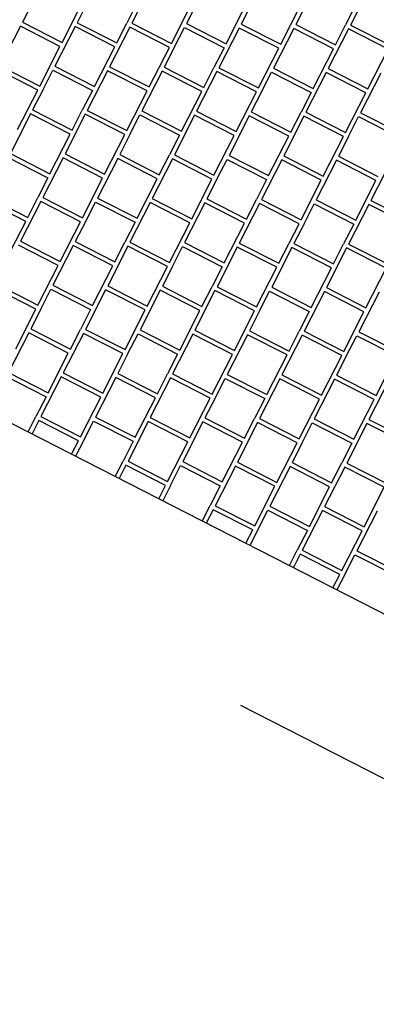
# Model space of a CAD drawing. Header units: millimetres. Extents: x 91549 to 157794, y 81579 to 142563.
# Tile 81 of 112: x 129271 to 130082, y 119390 to 121624. Entities that reach past the tile are written whole.
import ezdxf
from ezdxf.enums import TextEntityAlignment as Align

# ---------------------------------------------------------------- set-up
doc = ezdxf.new("R2010")
doc.units = ezdxf.units.MM
doc.header["$LTSCALE"] = 0.5
doc.header["$MEASUREMENT"] = 0
doc.linetypes.add('Akselinje', pattern=[1500, 1000, -200, 100, -200])
doc.linetypes.add('PLINE', pattern=[0])
doc.layers.add('256- Faste himlinger og overflatebehandling(Nye konstruksjoner)', color=7, linetype='Continuous', lineweight=0)
for name, color, linetype in [('761- Veger (kjøreveger_ sykkel- og gangveier mv) (Skravur)(Nye konstruksjoner)', 7, 'Continuous'), ('761- Veger (kjøreveger_ sykkel- og gangveier mv)(Nye konstruksjoner)', 7, 'Continuous'), ('82-- Modullinjer(Nye konstruksjoner)', 7, 'Continuous'), ('878- Annen overflate_visuell informasjon(Nye konstruksjoner)', 7, 'Continuous')]:
    doc.layers.add(name, color=color, linetype=linetype)
doc.styles.add('GENERATED_STYLE_2', font='arial.ttf')

# ---------------------------------------------------------------- blocks, each defined once
blk = doc.blocks.new('*X32', base_point=(-1071196.2, -15782375.2))
at = {"layer": '761- Veger (kjøreveger_ sykkel- og gangveier mv) (Skravur)(Nye konstruksjoner)', "linetype": 'PLINE'}
for p, q in [((129323.5, 121708.1), (129277.5, 121618.2)), ((129571.9, 121706), (129526, 121616.1)), ((129696.1, 121704.9), (129650.2, 121615)), ((129820.3, 121703.9), (129774.4, 121613.9)), ((130068.7, 121701.7), (130022.8, 121611.8)), ((129367.5, 121572.3), (129413.4, 121662.2)), ((129424.7, 121662.1), (129401.7, 121617.1)), ((129537.6, 121661.1), (129514.7, 121616.2)), ((129615.9, 121570.1), (129661.8, 121660.1)), ((129740.1, 121569.1), (129786.1, 121659)), ((129864.3, 121568), (129910.3, 121657.9)), ((129921.6, 121657.8), (129898.6, 121612.9)), ((130034.5, 121656.9), (130011.5, 121611.9)), ((129272.9, 121609.2), (129227, 121519.3)), ((129362.9, 121563.3), (129272.9, 121609.2)), ((129277.5, 121618.2), (129367.5, 121572.3)), ((129397.2, 121608.1), (129351.2, 121518.2)), ((129487.1, 121562.2), (129397.2, 121608.1)), ((129401.7, 121617.1), (129491.7, 121571.2)), ((129521.4, 121607.1), (129475.4, 121517.1)), ((129491.7, 121571.2), (129514.7, 121616.2)), ((129611.3, 121561.1), (129521.4, 121607.1)), ((129526, 121616.1), (129615.9, 121570.1)), ((129622.6, 121561), (129645.6, 121606)), ((129645.6, 121606), (129735.5, 121560.1)), ((129650.2, 121615), (129740.1, 121569.1)), ((129769.8, 121604.9), (129723.8, 121515)), ((129859.7, 121559), (129769.8, 121604.9)), ((129774.4, 121613.9), (129864.3, 121568)), ((129894, 121603.9), (129848, 121513.9)), ((129983.9, 121557.9), (129894, 121603.9)), ((129898.6, 121612.9), (129988.5, 121566.9)), ((130018.2, 121602.8), (129972.3, 121512.9)), ((129988.5, 121566.9), (130011.5, 121611.9)), ((130108.1, 121556.9), (130018.2, 121602.8)), ((130022.8, 121611.8), (130112.7, 121565.9)), ((129316.9, 121473.3), (129362.9, 121563.3)), ((129441.2, 121472.2), (129487.1, 121562.2)), ((129565.4, 121471.2), (129611.3, 121561.1)), ((129622.6, 121561), (129599.6, 121516.1)), ((129735.5, 121560.1), (129712.5, 121515.1)), ((129813.8, 121469), (129859.7, 121559)), ((129938, 121468), (129983.9, 121557.9)), ((130062.2, 121466.9), (130108.1, 121556.9)), ((129312.4, 121464.3), (129222.4, 121510.3)), ((129227, 121519.3), (129316.9, 121473.3)), ((129351.2, 121518.2), (129441.2, 121472.2)), ((129475.4, 121517.1), (129565.4, 121471.2)), ((129599.6, 121516.1), (129689.6, 121470.1)), ((129689.6, 121470.1), (129712.5, 121515.1)), ((129723.8, 121515), (129813.8, 121469)), ((129848, 121513.9), (129938, 121468)), ((129972.3, 121512.9), (130062.2, 121466.9)), ((129323.6, 121464.2), (129346.6, 121509.2)), ((129346.6, 121509.2), (129436.6, 121463.2)), ((129470.8, 121508.1), (129424.9, 121418.2)), ((129560.8, 121462.2), (129470.8, 121508.1)), ((129595, 121507.1), (129549.1, 121417.1)), ((129685, 121461.1), (129595, 121507.1)), ((129719.2, 121506), (129673.3, 121416)), ((129809.2, 121460.1), (129719.2, 121506)), ((129820.5, 121460), (129843.5, 121504.9)), ((129843.5, 121504.9), (129933.4, 121459)), ((129967.7, 121503.9), (129921.7, 121413.9)), ((130057.6, 121457.9), (129967.7, 121503.9)), ((130091.9, 121502.8), (130045.9, 121412.9)), ((129266.4, 121374.4), (129312.4, 121464.3)), ((129323.6, 121464.2), (129300.7, 121419.2)), ((129436.6, 121463.2), (129413.6, 121418.3)), ((129514.8, 121372.2), (129560.8, 121462.2)), ((129639, 121371.2), (129685, 121461.1)), ((129763.2, 121370.1), (129809.2, 121460.1)), ((129820.5, 121460), (129797.5, 121415)), ((129933.4, 121459), (129910.4, 121414)), ((130011.7, 121368), (130057.6, 121457.9)), ((129296.1, 121410.2), (129250.1, 121320.3)), ((129386, 121364.3), (129296.1, 121410.2)), ((129300.7, 121419.2), (129390.6, 121373.3)), ((129420.3, 121409.2), (129374.3, 121319.2)), ((129390.6, 121373.3), (129413.6, 121418.3)), ((129510.2, 121363.2), (129420.3, 121409.2)), ((129424.9, 121418.2), (129514.8, 121372.2)), ((129521.5, 121363.1), (129544.5, 121408.1)), ((129544.5, 121408.1), (129634.4, 121362.2)), ((129549.1, 121417.1), (129639, 121371.2)), ((129668.7, 121407.1), (129622.8, 121317.1)), ((129758.7, 121361.1), (129668.7, 121407.1)), ((129673.3, 121416), (129763.2, 121370.1)), ((129792.9, 121406), (129747, 121316)), ((129882.9, 121360), (129792.9, 121406)), ((129797.5, 121415), (129887.5, 121369)), ((129917.1, 121404.9), (129871.2, 121315)), ((129887.5, 121369), (129910.4, 121414)), ((130007.1, 121359), (129917.1, 121404.9)), ((129921.7, 121413.9), (130011.7, 121368)), ((130018.4, 121358.9), (130041.3, 121403.9)), ((130041.3, 121403.9), (130131.3, 121357.9)), ((130045.9, 121412.9), (130135.9, 121366.9)), ((129340.1, 121274.4), (129386, 121364.3)), ((129464.3, 121273.3), (129510.2, 121363.2)), ((129521.5, 121363.1), (129498.6, 121318.2)), ((129634.4, 121362.2), (129611.5, 121317.2)), ((129712.7, 121271.2), (129758.7, 121361.1)), ((129836.9, 121270.1), (129882.9, 121360)), ((129961.1, 121269), (130007.1, 121359)), ((130018.4, 121358.9), (129995.4, 121313.9)), ((129245.5, 121311.3), (129335.5, 121265.4)), ((129250.1, 121320.3), (129340.1, 121274.4)), ((129369.8, 121310.2), (129323.8, 121220.3)), ((129459.7, 121264.3), (129369.8, 121310.2)), ((129374.3, 121319.2), (129464.3, 121273.3)), ((129494, 121309.2), (129448, 121219.2)), ((129583.9, 121263.2), (129494, 121309.2)), ((129498.6, 121318.2), (129588.5, 121272.2)), ((129588.5, 121272.2), (129611.5, 121317.2)), ((129622.8, 121317.1), (129712.7, 121271.2)), ((129747, 121316), (129836.9, 121270.1)), ((129871.2, 121315), (129961.1, 121269)), ((129995.4, 121313.9), (130085.3, 121268)), ((129618.2, 121308.1), (129572.2, 121218.2)), ((129708.1, 121262.2), (129618.2, 121308.1)), ((129719.4, 121262.1), (129742.4, 121307)), ((129742.4, 121307), (129832.3, 121261.1)), ((129866.6, 121306), (129820.6, 121216)), ((129956.5, 121260), (129866.6, 121306)), ((129990.8, 121304.9), (129944.9, 121215)), ((130080.7, 121259), (129990.8, 121304.9)), ((130115, 121303.9), (130069.1, 121213.9)), ((129335.5, 121265.4), (129312.5, 121220.4)), ((129413.8, 121174.4), (129459.7, 121264.3)), ((129538, 121173.3), (129583.9, 121263.2)), ((129662.2, 121172.2), (129708.1, 121262.2)), ((129719.4, 121262.1), (129696.4, 121217.1)), ((129832.3, 121261.1), (129809.4, 121216.1)), ((129910.6, 121170.1), (129956.5, 121260)), ((130034.8, 121169), (130080.7, 121259)), ((129199.6, 121221.4), (129289.5, 121175.4)), ((129289.5, 121175.4), (129312.5, 121220.4)), ((129323.8, 121220.3), (129413.8, 121174.4)), ((129285, 121166.4), (129195, 121212.4)), ((129319.2, 121211.3), (129273.3, 121121.4)), ((129409.2, 121165.4), (129319.2, 121211.3)), ((129420.5, 121165.3), (129443.4, 121210.2)), ((129443.4, 121210.2), (129533.4, 121164.3)), ((129448, 121219.2), (129538, 121173.3)), ((129567.6, 121209.2), (129521.7, 121119.2)), ((129657.6, 121163.2), (129567.6, 121209.2)), ((129572.2, 121218.2), (129662.2, 121172.2)), ((129691.8, 121208.1), (129645.9, 121118.2)), ((129781.8, 121162.2), (129691.8, 121208.1)), ((129696.4, 121217.1), (129786.4, 121171.2)), ((129816.1, 121207), (129770.1, 121117.1)), ((129786.4, 121171.2), (129809.4, 121216.1)), ((129906, 121161.1), (129816.1, 121207)), ((129820.6, 121216), (129910.6, 121170.1)), ((129917.3, 121161), (129940.3, 121206)), ((129940.3, 121206), (130030.2, 121160)), ((129944.9, 121215), (130034.8, 121169)), ((130064.5, 121204.9), (130018.5, 121115)), ((130154.4, 121159), (130064.5, 121204.9)), ((130069.1, 121213.9), (130159, 121168)), ((129239, 121076.5), (129285, 121166.4)), ((129363.2, 121075.4), (129409.2, 121165.4)), ((129420.5, 121165.3), (129397.5, 121120.3)), ((129533.4, 121164.3), (129510.4, 121119.3)), ((129611.6, 121073.3), (129657.6, 121163.2)), ((129735.8, 121072.2), (129781.8, 121162.2)), ((129860.1, 121071.2), (129906, 121161.1)), ((129917.3, 121161), (129894.3, 121116)), ((130030.2, 121160), (130007.2, 121115.1)), ((129358.6, 121066.4), (129268.7, 121112.4)), ((129273.3, 121121.4), (129363.2, 121075.4)), ((129392.9, 121111.3), (129346.9, 121021.3)), ((129482.8, 121065.4), (129392.9, 121111.3)), ((129397.5, 121120.3), (129487.4, 121074.3)), ((129517.1, 121110.2), (129471.2, 121020.3)), ((129487.4, 121074.3), (129510.4, 121119.3)), ((129607, 121064.3), (129517.1, 121110.2)), ((129521.7, 121119.2), (129611.6, 121073.3)), ((129618.3, 121064.2), (129641.3, 121109.2)), ((129641.3, 121109.2), (129731.3, 121063.2)), ((129645.9, 121118.2), (129735.8, 121072.2)), ((129770.1, 121117.1), (129860.1, 121071.2)), ((129894.3, 121116), (129984.3, 121070.1)), ((129984.3, 121070.1), (130007.2, 121115.1)), ((130018.5, 121115), (130108.5, 121069)), ((129765.5, 121108.1), (129719.6, 121018.2)), ((129855.5, 121062.2), (129765.5, 121108.1)), ((129889.7, 121107), (129843.8, 121017.1)), ((129979.7, 121061.1), (129889.7, 121107)), ((130013.9, 121106), (129968, 121016)), ((130103.9, 121060), (130013.9, 121106)), ((129312.7, 120976.5), (129358.6, 121066.4)), ((129436.9, 120975.4), (129482.8, 121065.4)), ((129561.1, 120974.3), (129607, 121064.3)), ((129618.3, 121064.2), (129595.4, 121019.2)), ((129731.3, 121063.2), (129708.3, 121018.3)), ((129809.5, 120972.2), (129855.5, 121062.2)), ((129933.7, 120971.1), (129979.7, 121061.1)), ((130057.9, 120970.1), (130103.9, 121060)), ((129222.7, 121022.4), (129312.7, 120976.5)), ((129346.9, 121021.3), (129436.9, 120975.4)), ((129471.2, 121020.3), (129561.1, 120974.3)), ((129595.4, 121019.2), (129685.3, 120973.3)), ((129308.1, 120967.5), (129218.1, 121013.4)), ((129319.4, 120967.4), (129342.4, 121012.4)), ((129342.4, 121012.4), (129432.3, 120966.4)), ((129466.6, 121011.3), (129420.6, 120921.3)), ((129556.5, 120965.3), (129466.6, 121011.3)), ((129590.8, 121010.2), (129544.8, 120920.3)), ((129680.7, 120964.3), (129590.8, 121010.2)), ((129715, 121009.2), (129669, 120919.2)), ((129685.3, 120973.3), (129708.3, 121018.3)), ((129804.9, 120963.2), (129715, 121009.2)), ((129719.6, 121018.2), (129809.5, 120972.2)), ((129816.2, 120963.1), (129839.2, 121008.1)), ((129839.2, 121008.1), (129929.1, 120962.2)), ((129843.8, 121017.1), (129933.7, 120971.1)), ((129963.4, 121007), (129917.5, 120917.1)), ((130053.3, 120961.1), (129963.4, 121007)), ((129968, 121016), (130057.9, 120970.1)), ((130087.6, 121006), (130041.7, 120916)), ((129262.2, 120877.5), (129308.1, 120967.5)), ((129319.4, 120967.4), (129296.4, 120922.4)), ((129432.3, 120966.4), (129409.3, 120921.4)), ((129510.6, 120875.4), (129556.5, 120965.3)), ((129634.8, 120874.3), (129680.7, 120964.3)), ((129759, 120873.3), (129804.9, 120963.2)), ((129816.2, 120963.1), (129793.2, 120918.1)), ((129929.1, 120962.2), (129906.2, 120917.2)), ((130007.4, 120871.1), (130053.3, 120961.1)), ((129291.8, 120913.4), (129245.9, 120823.5)), ((129381.8, 120867.5), (129291.8, 120913.4)), ((129296.4, 120922.4), (129386.4, 120876.5)), ((129416, 120912.3), (129370.1, 120822.4)), ((129386.4, 120876.5), (129409.3, 120921.4)), ((129506, 120866.4), (129416, 120912.3)), ((129420.6, 120921.3), (129510.6, 120875.4)), ((129517.3, 120866.3), (129540.2, 120911.3)), ((129540.2, 120911.3), (129630.2, 120865.3)), ((129544.8, 120920.3), (129634.8, 120874.3)), ((129664.4, 120910.2), (129618.5, 120820.3)), ((129754.4, 120864.3), (129664.4, 120910.2)), ((129669, 120919.2), (129759, 120873.3)), ((129788.7, 120909.2), (129742.7, 120819.2)), ((129878.6, 120863.2), (129788.7, 120909.2)), ((129793.2, 120918.1), (129883.2, 120872.2)), ((129912.9, 120908.1), (129866.9, 120818.1)), ((129883.2, 120872.2), (129906.2, 120917.2)), ((130002.8, 120862.1), (129912.9, 120908.1)), ((129917.5, 120917.1), (130007.4, 120871.1)), ((130041.7, 120916), (130131.6, 120870.1)), ((130014.1, 120862), (130037.1, 120907)), ((130037.1, 120907), (130127, 120861.1)), ((129335.8, 120777.5), (129381.8, 120867.5)), ((129460, 120776.5), (129506, 120866.4)), ((129517.3, 120866.3), (129494.3, 120821.3)), ((129630.2, 120865.3), (129607.2, 120820.4)), ((129708.5, 120774.3), (129754.4, 120864.3)), ((129832.7, 120773.3), (129878.6, 120863.2)), ((129956.9, 120772.2), (130002.8, 120862.1)), ((130014.1, 120862), (129991.1, 120817.1)), ((129245.9, 120823.5), (129335.8, 120777.5)), ((129370.1, 120822.4), (129460, 120776.5)), ((129494.3, 120821.3), (129584.2, 120775.4)), ((129584.2, 120775.4), (129607.2, 120820.4)), ((129618.5, 120820.3), (129708.5, 120774.3)), ((129742.7, 120819.2), (129832.7, 120773.3)), ((129866.9, 120818.1), (129956.9, 120772.2)), ((129241.3, 120814.5), (129331.2, 120768.5)), ((129365.5, 120813.4), (129319.6, 120723.5)), ((129455.4, 120767.5), (129365.5, 120813.4)), ((129489.7, 120812.3), (129443.8, 120722.4)), ((129579.6, 120766.4), (129489.7, 120812.3)), ((129613.9, 120811.3), (129568, 120721.3)), ((129703.9, 120765.3), (129613.9, 120811.3)), ((129715.1, 120765.2), (129738.1, 120810.2)), ((129738.1, 120810.2), (129828.1, 120764.3)), ((129862.3, 120809.1), (129816.4, 120719.2)), ((129952.3, 120763.2), (129862.3, 120809.1)), ((129986.5, 120808.1), (129940.6, 120718.1)), ((130076.5, 120762.1), (129986.5, 120808.1)), ((129991.1, 120817.1), (130081.1, 120771.1)), ((130110.7, 120807), (130064.8, 120717.1)), ((130081.1, 120771.1), (130104, 120816.1)), ((129331.2, 120768.5), (129308.3, 120723.6)), ((129409.5, 120677.5), (129455.4, 120767.5)), ((129533.7, 120676.5), (129579.6, 120766.4)), ((129657.9, 120675.4), (129703.9, 120765.3)), ((129715.1, 120765.2), (129692.2, 120720.3)), ((129828.1, 120764.3), (129805.1, 120719.3)), ((129906.3, 120673.3), (129952.3, 120763.2)), ((130030.5, 120672.2), (130076.5, 120762.1)), ((129290.4, 120688.7), (129308.3, 120723.6)), ((129315, 120714.5), (129299.4, 120684.1)), ((129404.9, 120668.5), (129315, 120714.5)), ((129319.6, 120723.5), (129409.5, 120677.5)), ((129416.2, 120668.4), (129439.2, 120713.4)), ((129439.2, 120713.4), (129529.1, 120667.5)), ((129443.8, 120722.4), (129533.7, 120676.5)), ((129563.4, 120712.3), (129517.4, 120622.4)), ((129653.3, 120666.4), (129563.4, 120712.3)), ((129568, 120721.3), (129657.9, 120675.4)), ((129687.6, 120711.3), (129641.6, 120621.3)), ((129777.5, 120665.3), (129687.6, 120711.3)), ((129692.2, 120720.3), (129782.1, 120674.3)), ((129811.8, 120710.2), (129765.9, 120620.3)), ((129782.1, 120674.3), (129805.1, 120719.3)), ((129901.7, 120664.3), (129811.8, 120710.2)), ((129816.4, 120719.2), (129906.3, 120673.3)), ((129913, 120664.2), (129936, 120709.1)), ((129936, 120709.1), (130025.9, 120663.2)), ((129940.6, 120718.1), (130030.5, 120672.2)), ((130060.2, 120708.1), (130014.3, 120618.1)), ((130150.2, 120662.1), (130060.2, 120708.1)), ((130064.8, 120717.1), (130154.8, 120671.1)), ((129389.4, 120638.1), (129404.9, 120668.5)), ((129416.2, 120668.4), (129398.4, 120633.5)), ((129529.1, 120667.5), (129506.1, 120622.5)), ((129607.4, 120576.4), (129653.3, 120666.4)), ((129731.6, 120575.4), (129777.5, 120665.3)), ((129855.8, 120574.3), (129901.7, 120664.3)), ((129913, 120664.2), (129890.1, 120619.2)), ((130025.9, 120663.2), (130003, 120618.2)), ((129488.3, 120587.6), (129506.1, 120622.5)), ((129517.4, 120622.4), (129607.4, 120576.4)), ((129641.6, 120621.3), (129731.6, 120575.4)), ((129765.9, 120620.3), (129855.8, 120574.3)), ((129890.1, 120619.2), (129980, 120573.3)), ((129980, 120573.3), (130003, 120618.2)), ((130014.3, 120618.1), (130104.2, 120572.2)), ((129512.8, 120613.4), (129497.3, 120583)), ((129602.8, 120567.5), (129512.8, 120613.4)), ((129614.1, 120567.4), (129637, 120612.3)), ((129637, 120612.3), (129727, 120566.4)), ((129761.3, 120611.3), (129715.3, 120521.3)), ((129851.2, 120565.3), (129761.3, 120611.3)), ((129885.5, 120610.2), (129839.5, 120520.3)), ((129975.4, 120564.3), (129885.5, 120610.2)), ((130009.7, 120609.1), (129963.7, 120519.2)), ((130099.6, 120563.2), (130009.7, 120609.1)), ((129587.3, 120537.1), (129602.8, 120567.5)), ((129614.1, 120567.4), (129596.3, 120532.5)), ((129727, 120566.4), (129704, 120521.4)), ((129805.3, 120475.4), (129851.2, 120565.3)), ((129929.5, 120474.3), (129975.4, 120564.3)), ((130053.7, 120473.2), (130099.6, 120563.2)), ((129686.2, 120486.5), (129704, 120521.4)), ((129710.7, 120512.3), (129695.2, 120481.9)), ((129800.7, 120466.4), (129710.7, 120512.3)), ((129715.3, 120521.3), (129805.3, 120475.4)), ((129812, 120466.3), (129834.9, 120511.3)), ((129834.9, 120511.3), (129924.9, 120465.3)), ((129839.5, 120520.3), (129929.5, 120474.3)), ((129959.1, 120510.2), (129913.2, 120420.2)), ((130049.1, 120464.3), (129959.1, 120510.2)), ((129963.7, 120519.2), (130053.7, 120473.2)), ((130083.3, 120509.1), (130037.4, 120419.2)), ((129785.1, 120436), (129800.7, 120466.4)), ((129812, 120466.3), (129794.1, 120431.4)), ((129924.9, 120465.3), (129901.9, 120420.3)), ((130003.1, 120374.3), (130049.1, 120464.3)), ((129884.1, 120385.5), (129901.9, 120420.3)), ((129913.2, 120420.2), (130003.1, 120374.3)), ((130037.4, 120419.2), (130127.4, 120373.2)), ((129908.6, 120411.3), (129893.1, 120380.9)), ((129998.6, 120365.3), (129908.6, 120411.3)), ((130009.8, 120365.2), (130032.8, 120410.2)), ((130032.8, 120410.2), (130122.8, 120364.2)), ((129983, 120334.9), (129998.6, 120365.3)), ((130009.8, 120365.2), (129992, 120330.3))]:
    blk.add_line(p, q, dxfattribs=at)
blk = doc.blocks.new('Standard grid marker[49]_1', base_point=(129773.7, 120067.9))
at = {"layer": '82-- Modullinjer(Nye konstruksjoner)', "linetype": 'Akselinje'}
for q in [(129773.7, 120067.9), (149157.6, 110167.3)]:
    blk.add_line((129951.8, 119977), q, dxfattribs=at)
at = {"layer": '82-- Modullinjer(Nye konstruksjoner)', "style": 'GENERATED_STYLE_2'}
blk.add_attdef('AC_MarkerText_1', text='', height=350, rotation=242.9436, dxfattribs=at).set_placement((150008.1, 109652.9), align=Align.TOP_CENTER)

msp = doc.modelspace()

# ---------------------------------------------------------------- linework, layer by layer
at = {"layer": '256- Faste himlinger og overflatebehandling(Nye konstruksjoner)', "linetype": 'PLINE', "flags": 128}
msp.add_lwpolyline([(132347.8, 119127.1), (125579.5, 122584.1)], dxfattribs=at)
at = {"layer": '878- Annen overflate_visuell informasjon(Nye konstruksjoner)', "linetype": 'PLINE', "flags": 128}
msp.add_lwpolyline([(132685.9, 118954.4), (116789.4, 127073.8)], dxfattribs=at)

# ---------------------------------------------------------------- block references
at = {"layer": '761- Veger (kjøreveger_ sykkel- og gangveier mv)(Nye konstruksjoner)', "linetype": 'PLINE'}
msp.add_blockref('*X32', (-1071196.2, -15782375.2), dxfattribs=at)
at = {"layer": '82-- Modullinjer(Nye konstruksjoner)', "linetype": 'PLINE'}
msp.add_blockref('Standard grid marker[49]_1', (129773.7, 120067.9), dxfattribs=at)

doc.saveas('drawing.dxf')
